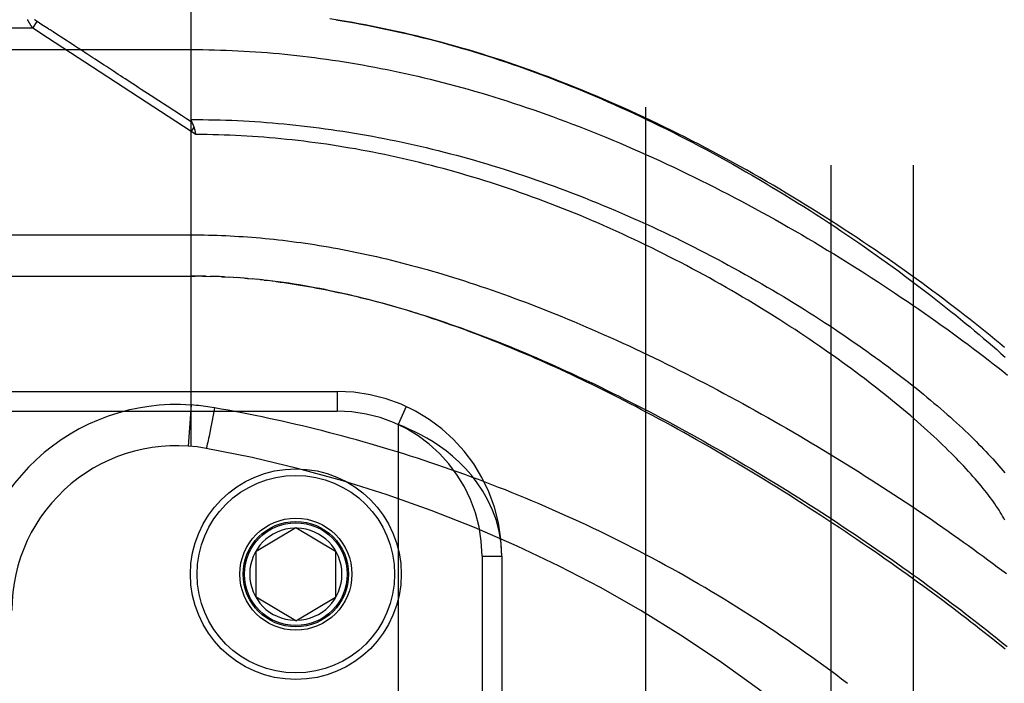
# Model space of a CAD drawing. Header units: inches. Extents: x 0 to 243, y 0 to 157.
# Tile 63 of 256: x 45.24 to 46.73, y 67.02 to 68.03. Entities that reach past the tile are written whole.
import ezdxf

# ---------------------------------------------------------------- set-up
doc = ezdxf.new("R2010")
doc.units = ezdxf.units.IN
doc.header["$LTSCALE"] = 13.357143
doc.header["$MEASUREMENT"] = 0
doc.linetypes.add('HIDDEN', pattern=[0.2, 0.1, -0.1])
for name, color, linetype in [('DEFAULT_2', 8, 'HIDDEN'), ('LEFTHAND_DOOR_ASSEMBLY', 7, 'CONTINUOUS'), ('SUBPANEL', 7, 'CONTINUOUS')]:
    doc.layers.add(name, color=color, linetype=linetype)

msp = doc.modelspace()

# ---------------------------------------------------------------- linework, layer by layer
at = {"layer": 'DEFAULT_2', "color": 8, "linetype": 'HIDDEN'}
msp.add_line((46.1885, 42.5194), (46.1885, 111.6234), dxfattribs=at)
at = {"layer": 'LEFTHAND_DOOR_ASSEMBLY', "color": 8, "linetype": 'HIDDEN'}
for p, q in [((45.4987, 67.383), (45.4987, 68.0477)), ((45.2585, 68.0177), (44.595, 68.0177)), ((45.2585, 68.0177), (45.265, 68.0277)), ((45.2806, 68.0032), (45.2585, 68.0177)), ((45.2723, 68.023), (45.265, 68.0277)), ((45.2747, 68.0214), (45.2723, 68.023)), ((45.2771, 68.0199), (45.2747, 68.0214)), ((45.2795, 68.0183), (45.2771, 68.0199)), ((45.2893, 68.0119), (45.2847, 68.015)), ((45.4987, 67.861), (45.2806, 68.0032)), ((45.2929, 68.0096), (45.2893, 68.0119)), ((45.3181, 67.9932), (45.2929, 68.0096)), ((44.595, 67.9852), (45.4987, 67.9852)), ((45.3219, 67.9907), (45.3181, 67.9932)), ((45.3595, 67.9662), (45.3528, 67.9705)), ((45.4381, 67.915), (45.423, 67.9248)), ((45.4496, 67.9075), (45.4381, 67.915)), ((45.5029, 67.8673), (45.4987, 67.861)), ((45.5056, 67.8564), (45.4987, 67.861)), ((45.504, 67.8632), (45.5043, 67.862)), ((45.5043, 67.862), (45.5046, 67.8608)), ((45.5046, 67.8608), (45.5049, 67.8595)), ((44.625, 67.6414), (45.5045, 67.6414)), ((45.5058, 67.6414), (45.4987, 67.6414)), ((45.513, 67.6413), (45.5045, 67.6414)), ((45.5202, 67.6412), (45.5102, 67.6414)), ((45.516, 67.6413), (45.5218, 67.6412)), ((45.5202, 67.6412), (45.5275, 67.641)), ((45.5346, 67.6408), (45.5274, 67.641)), ((45.5418, 67.6405), (45.5333, 67.6408)), ((45.5489, 67.6402), (45.5391, 67.6406)), ((45.5449, 67.6404), (45.5507, 67.6401)), ((45.5489, 67.6402), (45.5565, 67.6397)), ((45.563, 67.6393), (45.5559, 67.6398)), ((45.57, 67.6389), (45.5623, 67.6394)), ((45.577, 67.6383), (45.5681, 67.639)), ((45.5842, 67.6377), (45.574, 67.6386)), ((45.5799, 67.6381), (45.5857, 67.6376)), ((45.5842, 67.6377), (45.5917, 67.637)), ((45.599, 67.6363), (45.5915, 67.6371)), ((45.6067, 67.6355), (45.5976, 67.6365)), ((45.6095, 67.6352), (45.6155, 67.6345)), ((44.5937, 67.4664), (45.72, 67.4664)), ((45.72, 67.4664), (45.72, 67.4364)), ((45.4987, 67.4457), (45.4943, 67.3833)), ((44.5637, 67.4364), (45.72, 67.4364)), ((45.534, 67.4414), (45.532, 67.4302)), ((45.8251, 67.4433), (45.8125, 67.4161)), ((45.5299, 67.4194), (45.5282, 67.4102)), ((45.532, 67.4302), (45.5299, 67.4194)), ((45.8125, 67.4161), (45.8125, 65.9768)), ((45.5269, 67.4037), (45.5258, 67.3986)), ((45.5282, 67.4102), (45.5269, 67.4037)), ((45.5231, 67.3861), (45.5229, 67.3852)), ((45.5235, 67.3877), (45.5231, 67.3861)), ((45.5239, 67.3894), (45.5235, 67.3877)), ((45.5244, 67.3919), (45.5239, 67.3894)), ((45.525, 67.3947), (45.5244, 67.3919)), ((45.5258, 67.3986), (45.525, 67.3947)), ((45.5227, 67.3843), (45.5225, 67.3835)), ((45.5229, 67.3852), (45.5227, 67.3843)), ((45.5975, 67.2239), (45.6575, 67.26)), ((45.6575, 67.26), (45.7175, 67.2239)), ((45.5975, 67.1539), (45.5975, 67.2239)), ((45.7175, 67.2239), (45.7175, 67.1539)), ((45.94, 67.2164), (45.94, 66.1764)), ((45.94, 67.2164), (45.97, 67.2164)), ((45.97, 67.2164), (45.97, 66.1764)), ((45.6575, 67.1179), (45.5975, 67.1539)), ((45.6575, 67.1179), (45.7175, 67.1539))]:
    msp.add_line(p, q, dxfattribs=at)
for points in [[(45.2585, 68.0177), (45.258, 68.0183), (45.2575, 68.019), (45.257, 68.0196), (45.2566, 68.0202), (45.2562, 68.0208), (45.2558, 68.0214), (45.2554, 68.0219), (45.2551, 68.0225), (45.2547, 68.023), (45.2544, 68.0236), (45.2541, 68.0241), (45.2538, 68.0246), (45.2535, 68.0251), (45.2532, 68.0256), (45.2529, 68.026), (45.2527, 68.0265), (45.2524, 68.0269), (45.2522, 68.0274), (45.2519, 68.0278), (45.2517, 68.0282), (45.2515, 68.0287), (45.2513, 68.0291), (45.2511, 68.0295), (45.251, 68.0299), (45.2508, 68.0303), (45.2506, 68.0307)], [(45.265, 68.0277), (45.2645, 68.0281), (45.2641, 68.0284), (45.2636, 68.0287), (45.2632, 68.029), (45.2628, 68.0293), (45.2624, 68.0296), (45.262, 68.0298), (45.2616, 68.0301), (45.2613, 68.0304), (45.2609, 68.0306)], [(46.7325, 67.5332), (46.7253, 67.5391), (46.7181, 67.5451), (46.7107, 67.5511), (46.7033, 67.5571), (46.6958, 67.5632), (46.6882, 67.5692), (46.6805, 67.5753), (46.6727, 67.5814), (46.6648, 67.5876), (46.6568, 67.5937), (46.6487, 67.5999), (46.6406, 67.6061), (46.6324, 67.6123), (46.624, 67.6185), (46.6156, 67.6247), (46.6071, 67.631), (46.5985, 67.6372), (46.5899, 67.6435), (46.5811, 67.6497), (46.5723, 67.656), (46.5634, 67.6623), (46.5544, 67.6685), (46.5454, 67.6748), (46.5362, 67.6811), (46.527, 67.6873), (46.5178, 67.6936), (46.5084, 67.6998), (46.499, 67.7061), (46.4895, 67.7123), (46.48, 67.7185), (46.4704, 67.7247), (46.4607, 67.7308), (46.451, 67.737), (46.4412, 67.7431), (46.4314, 67.7492), (46.4215, 67.7552), (46.4116, 67.7613), (46.4016, 67.7673), (46.3916, 67.7732), (46.3816, 67.7792), (46.3715, 67.7851), (46.3613, 67.7909), (46.3512, 67.7967), (46.341, 67.8025), (46.3307, 67.8082), (46.3205, 67.8139), (46.3102, 67.8195), (46.2999, 67.8251), (46.2896, 67.8306), (46.2792, 67.8361), (46.2689, 67.8415), (46.2585, 67.8468), (46.2481, 67.8521), (46.2377, 67.8573), (46.2273, 67.8625), (46.2169, 67.8676), (46.2065, 67.8726), (46.196, 67.8776), (46.1856, 67.8825), (46.1752, 67.8873), (46.1648, 67.8921), (46.1544, 67.8968), (46.144, 67.9014), (46.1336, 67.906), (46.1232, 67.9105), (46.1128, 67.9149), (46.1025, 67.9192), (46.0921, 67.9235), (46.0818, 67.9277), (46.0715, 67.9318), (46.0612, 67.9359), (46.0509, 67.9398), (46.0406, 67.9437), (46.0304, 67.9475), (46.0202, 67.9513), (46.01, 67.955), (45.9998, 67.9585), (45.9897, 67.9621), (45.9795, 67.9655), (45.9694, 67.9689), (45.9593, 67.9722), (45.9493, 67.9754), (45.9392, 67.9785), (45.9292, 67.9816), (45.9192, 67.9846), (45.9092, 67.9875), (45.8993, 67.9904), (45.8894, 67.9931), (45.8795, 67.9958), (45.8696, 67.9985), (45.8598, 68.001), (45.8499, 68.0035), (45.8401, 68.0059), (45.8304, 68.0082), (45.8206, 68.0105), (45.8109, 68.0127), (45.8012, 68.0148), (45.7915, 68.0169), (45.7818, 68.0189), (45.7722, 68.0208), (45.7625, 68.0227), (45.7529, 68.0244), (45.7433, 68.0262), (45.7338, 68.0278), (45.7242, 68.0294), (45.7092, 68.0317)], [(45.7185, 68.0303), (45.7278, 68.0288), (45.7372, 68.0272), (45.7465, 68.0256), (45.7559, 68.0239), (45.7652, 68.0221), (45.7746, 68.0203), (45.7841, 68.0184), (45.7935, 68.0164), (45.803, 68.0144), (45.8124, 68.0123), (45.822, 68.0101), (45.8315, 68.0079), (45.841, 68.0056), (45.8506, 68.0032), (45.8602, 68.0008), (45.8698, 67.9983), (45.8795, 67.9957), (45.8891, 67.993), (45.8988, 67.9903), (45.9085, 67.9875), (45.9183, 67.9846), (45.9281, 67.9817), (45.9378, 67.9787), (45.9476, 67.9756), (45.9574, 67.9725), (45.9672, 67.9693), (45.9769, 67.966), (45.9866, 67.9627), (45.9963, 67.9593), (46.0059, 67.9559), (46.0156, 67.9525), (46.0252, 67.9489), (46.0348, 67.9453), (46.0444, 67.9417), (46.054, 67.938), (46.0636, 67.9342), (46.0732, 67.9304), (46.0828, 67.9265), (46.0924, 67.9226), (46.102, 67.9186), (46.1116, 67.9145), (46.1212, 67.9103), (46.1308, 67.9061), (46.1405, 67.9019), (46.1502, 67.8975), (46.1599, 67.8931), (46.1697, 67.8886), (46.1795, 67.884), (46.1894, 67.8793), (46.1993, 67.8745), (46.2093, 67.8696), (46.2194, 67.8647), (46.2294, 67.8596), (46.2396, 67.8545), (46.2497, 67.8493), (46.2598, 67.844), (46.2699, 67.8387), (46.2801, 67.8333), (46.2902, 67.8278), (46.3003, 67.8223), (46.3103, 67.8168), (46.3203, 67.8112), (46.3303, 67.8055), (46.3403, 67.7998), (46.3502, 67.7941), (46.3601, 67.7883), (46.37, 67.7825), (46.3798, 67.7766), (46.3895, 67.7707), (46.3993, 67.7648), (46.4089, 67.7588), (46.4186, 67.7528), (46.4281, 67.7468), (46.4376, 67.7408), (46.4471, 67.7347), (46.4565, 67.7286), (46.4658, 67.7225), (46.4751, 67.7164), (46.4843, 67.7102), (46.4934, 67.7041), (46.5024, 67.6979), (46.5114, 67.6917), (46.5203, 67.6856), (46.5292, 67.6794), (46.5379, 67.6732), (46.5466, 67.6671), (46.5552, 67.6609), (46.5637, 67.6547), (46.5721, 67.6486), (46.5804, 67.6424), (46.5886, 67.6363), (46.5968, 67.6302), (46.6049, 67.6241), (46.6128, 67.618), (46.6207, 67.6119), (46.6285, 67.6058), (46.6362, 67.5998), (46.6438, 67.5938), (46.6513, 67.5878), (46.6586, 67.5819), (46.666, 67.576), (46.6732, 67.5701), (46.6803, 67.5642), (46.6873, 67.5584), (46.6942, 67.5526), (46.701, 67.5468), (46.7077, 67.5411), (46.7143, 67.5354), (46.7208, 67.5297), (46.7272, 67.5241), (46.7335, 67.5185)], [(45.2847, 68.015), (45.2833, 68.0159), (45.282, 68.0167), (45.2795, 68.0183)], [(45.3528, 67.9705), (45.3496, 67.9726), (45.3465, 67.9747), (45.3434, 67.9767), (45.3405, 67.9786), (45.3377, 67.9804), (45.3351, 67.9821), (45.3326, 67.9837), (45.3303, 67.9852), (45.3281, 67.9867), (45.326, 67.9881), (45.3219, 67.9907)], [(45.4987, 67.9852), (45.5076, 67.9852), (45.5164, 67.9851), (45.5253, 67.985), (45.5341, 67.9848), (45.543, 67.9845), (45.5519, 67.9842), (45.5607, 67.9839), (45.5696, 67.9835), (45.5785, 67.983), (45.5874, 67.9825), (45.5963, 67.9819), (45.6052, 67.9813), (45.6141, 67.9806), (45.623, 67.9799), (45.632, 67.9791), (45.6409, 67.9782), (45.6499, 67.9773), (45.6589, 67.9763), (45.6679, 67.9753), (45.6769, 67.9742), (45.6859, 67.9731), (45.6949, 67.9719), (45.704, 67.9706), (45.7131, 67.9693), (45.7222, 67.968), (45.7313, 67.9665), (45.7405, 67.965), (45.7496, 67.9635), (45.7588, 67.9619), (45.768, 67.9602), (45.7773, 67.9585), (45.7865, 67.9567), (45.7958, 67.9548), (45.8051, 67.9529), (45.8145, 67.9509), (45.8238, 67.9489), (45.8332, 67.9468), (45.8426, 67.9446), (45.8521, 67.9424), (45.8615, 67.9401), (45.871, 67.9377), (45.8806, 67.9353), (45.8901, 67.9328), (45.8997, 67.9302), (45.9093, 67.9276), (45.919, 67.9249), (45.9286, 67.9221), (45.9383, 67.9193), (45.9481, 67.9164), (45.9578, 67.9134), (45.9676, 67.9103), (45.9774, 67.9072), (45.9873, 67.904), (45.9972, 67.9008), (46.0071, 67.8975), (46.017, 67.8941), (46.027, 67.8906), (46.037, 67.8871), (46.047, 67.8835), (46.057, 67.8798), (46.0671, 67.876), (46.0772, 67.8722), (46.0873, 67.8683), (46.0975, 67.8643), (46.1076, 67.8603), (46.1178, 67.8562), (46.128, 67.852), (46.1382, 67.8478), (46.1485, 67.8435), (46.1587, 67.8391), (46.169, 67.8347), (46.1793, 67.8301), (46.1896, 67.8256), (46.1999, 67.8209), (46.2102, 67.8162), (46.2205, 67.8114), (46.2308, 67.8066), (46.2411, 67.8017), (46.2514, 67.7967), (46.2617, 67.7917), (46.272, 67.7866), (46.2823, 67.7814), (46.2926, 67.7763), (46.3029, 67.771), (46.3132, 67.7657), (46.3234, 67.7603), (46.3337, 67.7549), (46.3439, 67.7495), (46.3541, 67.744), (46.3642, 67.7384), (46.3744, 67.7328), (46.3845, 67.7272), (46.3945, 67.7215), (46.4046, 67.7158), (46.4146, 67.7101), (46.4245, 67.7043), (46.4344, 67.6985), (46.4443, 67.6927), (46.4541, 67.6868), (46.4638, 67.6809), (46.4735, 67.675), (46.4832, 67.6691), (46.4928, 67.6631), (46.5023, 67.6571), (46.5118, 67.6512), (46.5212, 67.6452), (46.5305, 67.6392), (46.5398, 67.6332), (46.549, 67.6271), (46.5581, 67.6211), (46.5671, 67.6151), (46.5761, 67.6091), (46.585, 67.6031), (46.5938, 67.597), (46.6026, 67.591), (46.6112, 67.585), (46.6198, 67.579), (46.6283, 67.573), (46.6367, 67.5671), (46.645, 67.5611), (46.6532, 67.5552), (46.6613, 67.5492), (46.6693, 67.5433), (46.6773, 67.5374), (46.6851, 67.5316), (46.6929, 67.5257), (46.7006, 67.5199), (46.7081, 67.5141), (46.7156, 67.5084), (46.723, 67.5026), (46.7303, 67.4969), (46.7374, 67.4912)], [(45.37, 67.9594), (45.3665, 67.9617), (45.3595, 67.9662)], [(45.423, 67.9248), (45.4185, 67.9278), (45.4142, 67.9306), (45.4101, 67.9332), (45.4062, 67.9357), (45.4025, 67.9382), (45.3988, 67.9406), (45.3952, 67.943), (45.3916, 67.9453), (45.388, 67.9476), (45.3844, 67.95), (45.3808, 67.9523), (45.37, 67.9594)], [(45.4839, 67.8851), (45.4624, 67.8992), (45.4496, 67.9075)], [(45.5, 67.8747), (45.4918, 67.88), (45.4839, 67.8851)], [(45.4998, 67.8749), (45.4997, 67.8751), (45.4996, 67.8754), (45.4995, 67.8756), (45.4994, 67.8758), (45.4993, 67.876), (45.4993, 67.8762), (45.4992, 67.8765), (45.4991, 67.8767), (45.499, 67.8769), (45.499, 67.8771), (45.4989, 67.8773), (45.4989, 67.8776), (45.4988, 67.8778), (45.4988, 67.878), (45.4988, 67.8782), (45.4988, 67.8784), (45.4987, 67.8786), (45.4987, 67.8788), (45.4987, 67.879)], [(45.4987, 67.879), (45.5075, 67.879), (45.5163, 67.8789), (45.5251, 67.8788), (45.5339, 67.8786), (45.5427, 67.8784), (45.5515, 67.8781), (45.5603, 67.8778), (45.5691, 67.8774), (45.5779, 67.8769), (45.5867, 67.8764), (45.5955, 67.8759), (45.6043, 67.8753), (45.6132, 67.8746), (45.622, 67.8739), (45.6309, 67.8732), (45.6397, 67.8723), (45.6486, 67.8715), (45.6575, 67.8706), (45.6663, 67.8696), (45.6752, 67.8686), (45.6841, 67.8675), (45.693, 67.8663), (45.7019, 67.8651), (45.7109, 67.8639), (45.7198, 67.8626), (45.7288, 67.8612), (45.7377, 67.8598), (45.7467, 67.8584), (45.7557, 67.8568), (45.7647, 67.8553), (45.7737, 67.8536), (45.7827, 67.8519), (45.7917, 67.8502), (45.8008, 67.8484), (45.8098, 67.8465), (45.8189, 67.8446), (45.828, 67.8426), (45.8371, 67.8406), (45.8462, 67.8385), (45.8553, 67.8364), (45.8644, 67.8342), (45.8736, 67.8319), (45.8827, 67.8296), (45.8919, 67.8272), (45.9011, 67.8248), (45.9103, 67.8223), (45.9195, 67.8197), (45.9287, 67.8171), (45.938, 67.8144), (45.9472, 67.8117), (45.9565, 67.8089), (45.9657, 67.806), (45.975, 67.8031), (45.9843, 67.8002), (45.9935, 67.7971), (46.0028, 67.794), (46.0121, 67.7909), (46.0214, 67.7877), (46.0307, 67.7844), (46.0401, 67.7811), (46.0494, 67.7777), (46.0587, 67.7743), (46.068, 67.7708), (46.0773, 67.7673), (46.0866, 67.7637), (46.0959, 67.76), (46.1052, 67.7563), (46.1145, 67.7525), (46.1238, 67.7487), (46.1331, 67.7449), (46.1423, 67.7409), (46.1516, 67.737), (46.1608, 67.733), (46.17, 67.7289), (46.1792, 67.7248), (46.1883, 67.7206), (46.1975, 67.7164), (46.2066, 67.7122), (46.2157, 67.7079), (46.2248, 67.7035), (46.2338, 67.6992), (46.2428, 67.6947), (46.2518, 67.6903), (46.2607, 67.6858), (46.2696, 67.6813), (46.2785, 67.6767), (46.2873, 67.6721), (46.2961, 67.6675), (46.3048, 67.6629), (46.3135, 67.6582), (46.3221, 67.6535), (46.3307, 67.6488), (46.3393, 67.644), (46.3477, 67.6392), (46.3562, 67.6344), (46.3645, 67.6296), (46.3728, 67.6248), (46.3811, 67.62), (46.3892, 67.6151), (46.3973, 67.6102), (46.4054, 67.6054), (46.4133, 67.6005), (46.4213, 67.5956), (46.4291, 67.5907), (46.4368, 67.5858), (46.4445, 67.5809), (46.4521, 67.576), (46.4597, 67.5711), (46.4671, 67.5662), (46.4745, 67.5613), (46.4818, 67.5564), (46.489, 67.5516), (46.4961, 67.5467), (46.5032, 67.5418), (46.5101, 67.537), (46.517, 67.5322), (46.5238, 67.5274), (46.5305, 67.5226), (46.5371, 67.5178), (46.5436, 67.513), (46.5501, 67.5082), (46.5564, 67.5035), (46.5627, 67.4988), (46.5689, 67.4941), (46.575, 67.4895), (46.581, 67.4848), (46.5869, 67.4802), (46.5927, 67.4756), (46.5984, 67.4711), (46.604, 67.4665), (46.6095, 67.462), (46.615, 67.4575), (46.6203, 67.4531), (46.6256, 67.4487), (46.6308, 67.4443), (46.6358, 67.4399), (46.6408, 67.4356), (46.6457, 67.4313), (46.6505, 67.4271), (46.6552, 67.4229), (46.6598, 67.4187), (46.6643, 67.4145), (46.6688, 67.4104), (46.6731, 67.4063), (46.6773, 67.4023), (46.6815, 67.3983), (46.6855, 67.3943), (46.6895, 67.3904), (46.6934, 67.3865), (46.6972, 67.3827), (46.7009, 67.3788), (46.7045, 67.3751), (46.708, 67.3713), (46.7114, 67.3676), (46.7148, 67.364), (46.718, 67.3604), (46.7212, 67.3568), (46.7242, 67.3532), (46.7272, 67.3497), (46.7301, 67.3463), (46.7329, 67.3429)], [(45.4998, 67.8749), (45.5002, 67.8742), (45.5004, 67.8737), (45.5007, 67.8732), (45.5009, 67.8727), (45.5011, 67.8722), (45.5013, 67.8717), (45.5015, 67.8712), (45.5017, 67.8706), (45.5019, 67.8701), (45.5021, 67.8695), (45.5023, 67.869), (45.5025, 67.8684), (45.5027, 67.8679), (45.5029, 67.8673)], [(45.5029, 67.8673), (45.503, 67.8667), (45.5032, 67.8662), (45.5034, 67.8656), (45.5035, 67.865), (45.5037, 67.8644), (45.5038, 67.8638), (45.504, 67.8632)], [(45.5049, 67.8595), (45.5055, 67.857), (45.5056, 67.8564)], [(46.7331, 67.271), (46.7315, 67.2739), (46.7298, 67.2769), (46.7281, 67.2799), (46.7262, 67.2829), (46.7243, 67.286), (46.7223, 67.2891), (46.7201, 67.2923), (46.718, 67.2955), (46.7157, 67.2988), (46.7133, 67.3021), (46.7109, 67.3054), (46.7083, 67.3088), (46.7057, 67.3122), (46.703, 67.3157), (46.7002, 67.3192), (46.6973, 67.3228), (46.6943, 67.3264), (46.6912, 67.33), (46.6881, 67.3337), (46.6848, 67.3374), (46.6815, 67.3411), (46.6781, 67.345), (46.6745, 67.3488), (46.6709, 67.3527), (46.6672, 67.3566), (46.6635, 67.3606), (46.6596, 67.3646), (46.6556, 67.3686), (46.6515, 67.3727), (46.6474, 67.3768), (46.6431, 67.381), (46.6388, 67.3852), (46.6344, 67.3894), (46.6298, 67.3937), (46.6252, 67.398), (46.6205, 67.4023), (46.6157, 67.4067), (46.6108, 67.4111), (46.6058, 67.4155), (46.6008, 67.42), (46.5956, 67.4245), (46.5903, 67.4291), (46.585, 67.4336), (46.5795, 67.4382), (46.574, 67.4429), (46.5683, 67.4475), (46.5626, 67.4522), (46.5568, 67.4569), (46.5509, 67.4617), (46.5449, 67.4664), (46.5388, 67.4712), (46.5327, 67.476), (46.5264, 67.4809), (46.5201, 67.4857), (46.5136, 67.4906), (46.5071, 67.4955), (46.5005, 67.5004), (46.4938, 67.5053), (46.487, 67.5103), (46.4801, 67.5152), (46.4732, 67.5202), (46.4662, 67.5251), (46.4591, 67.5301), (46.4519, 67.5351), (46.4446, 67.5401), (46.4372, 67.5451), (46.4298, 67.5501), (46.4223, 67.5551), (46.4148, 67.5601), (46.4071, 67.5651), (46.3994, 67.57), (46.3916, 67.575), (46.3838, 67.58), (46.3758, 67.585), (46.3679, 67.5899), (46.3598, 67.5949), (46.3517, 67.5998), (46.3435, 67.6047), (46.3353, 67.6096), (46.327, 67.6145), (46.3187, 67.6193), (46.3103, 67.6242), (46.3019, 67.629), (46.2934, 67.6337), (46.2849, 67.6385), (46.2763, 67.6432), (46.2677, 67.6479), (46.259, 67.6526), (46.2503, 67.6572), (46.2416, 67.6618), (46.2328, 67.6663), (46.224, 67.6708), (46.2152, 67.6753), (46.2063, 67.6797), (46.1974, 67.6841), (46.1885, 67.6885), (46.1796, 67.6928), (46.1706, 67.697), (46.1616, 67.7012), (46.1526, 67.7054), (46.1436, 67.7095), (46.1346, 67.7136), (46.1255, 67.7176), (46.1165, 67.7215), (46.1074, 67.7254), (46.0983, 67.7293), (46.0893, 67.7331), (46.0802, 67.7368), (46.0711, 67.7405), (46.062, 67.7441), (46.0529, 67.7477), (46.0438, 67.7512), (46.0347, 67.7547), (46.0256, 67.7581), (46.0165, 67.7614), (46.0074, 67.7647), (45.9984, 67.7679), (45.9893, 67.7711), (45.9802, 67.7742), (45.9711, 67.7773), (45.9621, 67.7803), (45.953, 67.7832), (45.944, 67.7861), (45.935, 67.7889), (45.9259, 67.7916), (45.9169, 67.7943), (45.9079, 67.7969), (45.8989, 67.7995), (45.89, 67.802), (45.881, 67.8045), (45.872, 67.8069), (45.8631, 67.8092), (45.8542, 67.8115), (45.8452, 67.8137), (45.8363, 67.8159), (45.8274, 67.818), (45.8186, 67.82), (45.8097, 67.822), (45.8008, 67.8239), (45.792, 67.8258), (45.7832, 67.8276), (45.7744, 67.8294), (45.7655, 67.8311), (45.7568, 67.8327), (45.748, 67.8343), (45.7392, 67.8358), (45.7304, 67.8373), (45.7217, 67.8387), (45.713, 67.8401), (45.7042, 67.8414), (45.6955, 67.8426), (45.6868, 67.8438), (45.6781, 67.8449), (45.6694, 67.846), (45.6608, 67.847), (45.6521, 67.848), (45.6434, 67.8489), (45.6348, 67.8498), (45.6261, 67.8506), (45.6175, 67.8514), (45.6089, 67.8521), (45.6002, 67.8527), (45.5916, 67.8533), (45.583, 67.8539), (45.5744, 67.8544), (45.5658, 67.8548), (45.5572, 67.8552), (45.5486, 67.8555), (45.54, 67.8558), (45.5314, 67.856), (45.5228, 67.8562), (45.5142, 67.8563), (45.5056, 67.8564)], [(44.595, 67.7039), (45.5053, 67.7039), (45.5118, 67.7039), (45.5183, 67.7038), (45.5249, 67.7037), (45.5314, 67.7035), (45.538, 67.7033), (45.5446, 67.703), (45.5511, 67.7028), (45.5577, 67.7025), (45.5643, 67.7021), (45.5709, 67.7017), (45.5775, 67.7013), (45.5841, 67.7008), (45.5908, 67.7003), (45.5975, 67.6998), (45.6041, 67.6992), (45.6108, 67.6986), (45.6175, 67.6979), (45.6243, 67.6972), (45.631, 67.6965), (45.6378, 67.6957), (45.6446, 67.6949), (45.6514, 67.694), (45.6583, 67.6931), (45.6652, 67.6922), (45.6721, 67.6912), (45.679, 67.6901), (45.686, 67.6891), (45.693, 67.6879), (45.7, 67.6868), (45.7071, 67.6856), (45.7142, 67.6843), (45.7213, 67.683), (45.7285, 67.6817), (45.7357, 67.6803), (45.743, 67.6788), (45.7502, 67.6774), (45.7576, 67.6758), (45.7649, 67.6742), (45.7723, 67.6726), (45.7798, 67.6709), (45.7873, 67.6692), (45.7948, 67.6674), (45.8024, 67.6656), (45.81, 67.6637), (45.8177, 67.6617), (45.8254, 67.6597), (45.8331, 67.6577), (45.8409, 67.6556), (45.8488, 67.6534), (45.8567, 67.6512), (45.8646, 67.6489), (45.8726, 67.6466), (45.8807, 67.6442), (45.8888, 67.6417), (45.8969, 67.6392), (45.9051, 67.6367), (45.9134, 67.634), (45.9217, 67.6313), (45.93, 67.6286), (45.9384, 67.6258), (45.9468, 67.6229), (45.9553, 67.62), (45.9639, 67.617), (45.9725, 67.6139), (45.9811, 67.6108), (45.9898, 67.6076), (45.9985, 67.6044), (46.0073, 67.6011), (46.0162, 67.5977), (46.025, 67.5943), (46.034, 67.5908), (46.0429, 67.5872), (46.0519, 67.5836), (46.061, 67.5799), (46.0701, 67.5762), (46.0792, 67.5724), (46.0884, 67.5685), (46.0976, 67.5645), (46.1069, 67.5605), (46.1162, 67.5565), (46.1255, 67.5523), (46.1348, 67.5482), (46.1442, 67.5439), (46.1536, 67.5396), (46.1631, 67.5353), (46.1725, 67.5308), (46.182, 67.5264), (46.1915, 67.5218), (46.2011, 67.5172), (46.2106, 67.5126), (46.2202, 67.5079), (46.2298, 67.5031), (46.2394, 67.4983), (46.249, 67.4935), (46.2586, 67.4886), (46.2682, 67.4836), (46.2778, 67.4786), (46.2875, 67.4736), (46.2971, 67.4685), (46.3067, 67.4634), (46.3163, 67.4582), (46.3259, 67.453), (46.3355, 67.4478), (46.3451, 67.4425), (46.3546, 67.4372), (46.3642, 67.4319), (46.3737, 67.4265), (46.3832, 67.4211), (46.3927, 67.4157), (46.4021, 67.4103), (46.4115, 67.4048), (46.4209, 67.3993), (46.4302, 67.3938), (46.4395, 67.3883), (46.4488, 67.3827), (46.458, 67.3771), (46.4672, 67.3716), (46.4764, 67.366), (46.4855, 67.3604), (46.4945, 67.3548), (46.5035, 67.3491), (46.5124, 67.3435), (46.5213, 67.3379), (46.5302, 67.3323), (46.5389, 67.3266), (46.5477, 67.321), (46.5563, 67.3154), (46.5649, 67.3098), (46.5734, 67.3042), (46.5819, 67.2986), (46.5903, 67.293), (46.5986, 67.2874), (46.6069, 67.2818), (46.6151, 67.2762), (46.6232, 67.2707), (46.6312, 67.2651), (46.6392, 67.2596), (46.6471, 67.2541), (46.6549, 67.2486), (46.6626, 67.2432), (46.6703, 67.2377), (46.6779, 67.2323), (46.6854, 67.2269), (46.6928, 67.2215), (46.7002, 67.2161), (46.7074, 67.2108), (46.7146, 67.2055), (46.7217, 67.2002), (46.7287, 67.195), (46.7356, 67.1898)], [(45.6227, 67.6336), (45.6147, 67.6346), (45.6035, 67.6359)], [(46.7336, 67.075), (46.7274, 67.08), (46.7212, 67.085), (46.7149, 67.0901), (46.7084, 67.0952), (46.7019, 67.1004), (46.6953, 67.1056), (46.6886, 67.1109), (46.6818, 67.1162), (46.6749, 67.1215), (46.6679, 67.1269), (46.6608, 67.1323), (46.6536, 67.1377), (46.6463, 67.1432), (46.639, 67.1488), (46.6315, 67.1543), (46.6239, 67.1599), (46.6163, 67.1656), (46.6086, 67.1712), (46.6007, 67.1769), (46.5928, 67.1826), (46.5848, 67.1884), (46.5767, 67.1942), (46.5685, 67.2), (46.5602, 67.2059), (46.5518, 67.2118), (46.5433, 67.2177), (46.5347, 67.2236), (46.5261, 67.2296), (46.5174, 67.2355), (46.5085, 67.2415), (46.4996, 67.2476), (46.4907, 67.2536), (46.4816, 67.2597), (46.4724, 67.2657), (46.4632, 67.2718), (46.4539, 67.2779), (46.4445, 67.284), (46.435, 67.2902), (46.4255, 67.2963), (46.4159, 67.3024), (46.4062, 67.3086), (46.3964, 67.3147), (46.3866, 67.3208), (46.3767, 67.327), (46.3668, 67.3331), (46.3568, 67.3392), (46.3467, 67.3453), (46.3365, 67.3515), (46.3263, 67.3575), (46.3161, 67.3636), (46.3059, 67.3696), (46.2957, 67.3756), (46.2855, 67.3815), (46.2755, 67.3872), (46.2655, 67.3929), (46.2557, 67.3985), (46.246, 67.4039), (46.2364, 67.4092), (46.227, 67.4144), (46.2178, 67.4194), (46.2086, 67.4244), (46.1996, 67.4292), (46.1907, 67.434), (46.182, 67.4386), (46.1732, 67.4432), (46.1646, 67.4477), (46.1561, 67.4521), (46.1477, 67.4564), (46.1393, 67.4606), (46.1311, 67.4647), (46.123, 67.4688), (46.1149, 67.4728), (46.1069, 67.4767), (46.0989, 67.4806), (46.091, 67.4843), (46.0832, 67.4881), (46.0754, 67.4918), (46.0676, 67.4954), (46.0599, 67.4989), (46.0523, 67.5024), (46.0447, 67.5059), (46.0372, 67.5093), (46.0297, 67.5126), (46.0222, 67.5159), (46.0148, 67.5191), (46.0075, 67.5223), (46.0001, 67.5254), (45.9928, 67.5285), (45.9855, 67.5316), (45.9783, 67.5346), (45.9711, 67.5375), (45.9639, 67.5404), (45.9567, 67.5433), (45.9496, 67.5461), (45.9425, 67.5489), (45.9354, 67.5516), (45.9284, 67.5543), (45.9213, 67.557), (45.9143, 67.5596), (45.9073, 67.5621), (45.9003, 67.5647), (45.8933, 67.5671), (45.8864, 67.5696), (45.8794, 67.572), (45.8725, 67.5744), (45.8655, 67.5767), (45.8586, 67.579), (45.8517, 67.5813), (45.8447, 67.5835), (45.8378, 67.5857), (45.8308, 67.5879), (45.8239, 67.59), (45.8169, 67.5921), (45.8099, 67.5941), (45.8029, 67.5962), (45.7958, 67.5981), (45.7888, 67.6001), (45.7817, 67.602), (45.7746, 67.6039), (45.7675, 67.6057), (45.7604, 67.6076), (45.7532, 67.6093), (45.746, 67.6111), (45.7388, 67.6128), (45.7315, 67.6144), (45.7242, 67.6161), (45.7168, 67.6177), (45.7093, 67.6192), (45.7018, 67.6208), (45.6941, 67.6223), (45.6863, 67.6237), (45.6785, 67.6252), (45.6707, 67.6265), (45.6627, 67.6279), (45.6548, 67.6291), (45.6467, 67.6304), (45.6387, 67.6315), (45.6307, 67.6326), (45.6215, 67.6338)], [(45.6275, 67.633), (45.6336, 67.6322), (45.6396, 67.6314), (45.6458, 67.6305), (45.6519, 67.6296), (45.6581, 67.6286), (45.6643, 67.6276), (45.6705, 67.6266), (45.6768, 67.6255), (45.6831, 67.6244), (45.6894, 67.6232), (45.6958, 67.622), (45.7022, 67.6208), (45.7087, 67.6195), (45.7152, 67.6181), (45.7217, 67.6167), (45.7283, 67.6153), (45.7349, 67.6138), (45.7416, 67.6123), (45.7483, 67.6107), (45.755, 67.6091), (45.7618, 67.6074), (45.7687, 67.6057), (45.7756, 67.6039), (45.7825, 67.6021), (45.7895, 67.6002), (45.7965, 67.5983), (45.8036, 67.5963), (45.8108, 67.5942), (45.8179, 67.5922), (45.8252, 67.59), (45.8325, 67.5878), (45.8398, 67.5855), (45.8472, 67.5832), (45.8546, 67.5809), (45.8621, 67.5784), (45.8697, 67.5759), (45.8773, 67.5734), (45.885, 67.5708), (45.8927, 67.5681), (45.9004, 67.5654), (45.9083, 67.5626), (45.9161, 67.5598), (45.9241, 67.5569), (45.9321, 67.5539), (45.9401, 67.5509), (45.9482, 67.5478), (45.9563, 67.5446), (45.9645, 67.5414), (45.9728, 67.5381), (45.9811, 67.5348), (45.9894, 67.5314), (45.9978, 67.5279), (46.0062, 67.5244), (46.0147, 67.5208), (46.0233, 67.5171), (46.0319, 67.5134), (46.0405, 67.5096), (46.0492, 67.5057), (46.0579, 67.5018), (46.0666, 67.4978), (46.0754, 67.4938), (46.0843, 67.4897), (46.0931, 67.4856), (46.1021, 67.4813), (46.111, 67.4771), (46.12, 67.4727), (46.129, 67.4684), (46.138, 67.4639), (46.1471, 67.4594), (46.1561, 67.4548), (46.1652, 67.4502), (46.1744, 67.4456), (46.1835, 67.4409), (46.1927, 67.4361), (46.2019, 67.4313), (46.211, 67.4264), (46.2202, 67.4215), (46.2294, 67.4165), (46.2387, 67.4115), (46.2479, 67.4065), (46.2571, 67.4014), (46.2663, 67.3963), (46.2755, 67.3911), (46.2847, 67.3859), (46.2939, 67.3807), (46.3031, 67.3754), (46.3123, 67.3701), (46.3214, 67.3648), (46.3305, 67.3594), (46.3397, 67.3541), (46.3487, 67.3487), (46.3578, 67.3432), (46.3669, 67.3378), (46.3759, 67.3323), (46.3848, 67.3268), (46.3938, 67.3213), (46.4027, 67.3158), (46.4116, 67.3102), (46.4204, 67.3047), (46.4292, 67.2991), (46.438, 67.2935), (46.4467, 67.288), (46.4553, 67.2824), (46.464, 67.2768), (46.4725, 67.2712), (46.481, 67.2656), (46.4895, 67.26), (46.4979, 67.2544), (46.5062, 67.2489), (46.5145, 67.2433), (46.5228, 67.2377), (46.5309, 67.2321), (46.539, 67.2266), (46.5471, 67.221), (46.5551, 67.2155), (46.563, 67.21), (46.5708, 67.2045), (46.5786, 67.199), (46.5863, 67.1935), (46.5939, 67.188), (46.6015, 67.1826), (46.609, 67.1772), (46.6164, 67.1718), (46.6237, 67.1664), (46.631, 67.161), (46.6382, 67.1557), (46.6453, 67.1504), (46.6523, 67.1451), (46.6593, 67.1398), (46.6662, 67.1346), (46.673, 67.1294), (46.6797, 67.1242), (46.6863, 67.1191), (46.6929, 67.1139), (46.6994, 67.1089), (46.7058, 67.1038), (46.7121, 67.0988), (46.7183, 67.0938), (46.7244, 67.0888), (46.7305, 67.0839), (46.7365, 67.079)], [(45.534, 67.4414), (45.5305, 67.442), (45.5271, 67.4425), (45.5238, 67.443), (45.5205, 67.4435), (45.5171, 67.4439), (45.5135, 67.4443), (45.5099, 67.4447), (45.5062, 67.4451), (45.5025, 67.4454), (45.4987, 67.4457)], [(46.4943, 67.0228), (46.4854, 67.0296), (46.4765, 67.0364), (46.4674, 67.0431), (46.4584, 67.0498), (46.4492, 67.0564), (46.4401, 67.063), (46.4308, 67.0696), (46.4216, 67.0761), (46.4122, 67.0826), (46.4029, 67.0891), (46.3935, 67.0955), (46.384, 67.1018), (46.3746, 67.1082), (46.365, 67.1144), (46.3555, 67.1206), (46.3459, 67.1268), (46.3363, 67.1329), (46.3266, 67.139), (46.3169, 67.145), (46.3072, 67.151), (46.2974, 67.1569), (46.2877, 67.1628), (46.2778, 67.1686), (46.268, 67.1743), (46.2582, 67.18), (46.2483, 67.1857), (46.2384, 67.1913), (46.2285, 67.1968), (46.2185, 67.2023), (46.2085, 67.2077), (46.1986, 67.2131), (46.1885, 67.2184), (46.1785, 67.2237), (46.1685, 67.2289), (46.1584, 67.234), (46.1484, 67.2391), (46.1383, 67.2441), (46.1282, 67.2491), (46.1181, 67.254), (46.1079, 67.2588), (46.0978, 67.2636), (46.0876, 67.2684), (46.0775, 67.273), (46.0673, 67.2777), (46.0571, 67.2822), (46.0469, 67.2867), (46.0367, 67.2912), (46.0265, 67.2956), (46.0163, 67.2999), (46.0061, 67.3042), (45.9959, 67.3084), (45.9856, 67.3126), (45.9754, 67.3167), (45.9651, 67.3207), (45.9549, 67.3247), (45.9446, 67.3286), (45.9344, 67.3325), (45.9241, 67.3363), (45.9138, 67.3401), (45.9036, 67.3438), (45.8933, 67.3475), (45.883, 67.351), (45.8727, 67.3546), (45.8625, 67.3581), (45.8522, 67.3615), (45.8419, 67.3649), (45.8316, 67.3682), (45.8214, 67.3715), (45.8111, 67.3747), (45.8008, 67.3778), (45.7906, 67.3809), (45.7803, 67.3839), (45.77, 67.3869), (45.7598, 67.3899), (45.7495, 67.3928), (45.7393, 67.3956), (45.729, 67.3984), (45.7188, 67.4011), (45.7085, 67.4037), (45.6983, 67.4064), (45.688, 67.4089), (45.6778, 67.4114), (45.6676, 67.4139), (45.6573, 67.4163), (45.6471, 67.4187), (45.6369, 67.421), (45.6266, 67.4232), (45.6164, 67.4254), (45.6062, 67.4276), (45.596, 67.4297), (45.5857, 67.4317), (45.5754, 67.4338), (45.5651, 67.4357), (45.5548, 67.4377), (45.5444, 67.4395), (45.534, 67.4414)], [(45.97, 67.2164), (45.969, 67.2355), (45.9661, 67.2535), (45.9617, 67.2704), (45.9559, 67.2863), (45.949, 67.3011), (45.9412, 67.3149), (45.9328, 67.3275), (45.9238, 67.3391), (45.9145, 67.3497), (45.9049, 67.3593), (45.8952, 67.368), (45.8854, 67.376), (45.8756, 67.3831), (45.8659, 67.3896), (45.8564, 67.3954), (45.8471, 67.4005), (45.838, 67.4051), (45.8291, 67.4092), (45.8206, 67.4129), (45.8125, 67.4161)], [(45.5225, 67.3835), (45.5223, 67.3828), (45.5222, 67.3824), (45.5221, 67.3821), (45.522, 67.3818), (45.522, 67.3816), (45.5219, 67.3813), (45.5218, 67.3811), (45.5218, 67.3809), (45.5217, 67.3807), (45.5216, 67.3805), (45.5216, 67.3804), (45.5215, 67.3802), (45.5215, 67.3801), (45.5214, 67.38), (45.5214, 67.38), (45.5214, 67.3799), (45.5213, 67.3799), (45.5213, 67.3799)]]:
    msp.add_lwpolyline(points, dxfattribs=at)
for radius in [0.1599, 0.1499, 0.085, 0.08, 0.078]:
    msp.add_circle((45.6575, 67.1889), radius, dxfattribs=at)
for centre, radius, start, end in [((45.72, 67.2164), 0.25, 0, 90), ((45.4765, 67.1339), 0.3125, 85.9125, 180), ((45.72, 67.2164), 0.22, 0, 90), ((45.4765, 67.1339), 0.25, 79.6658, 180), ((45.1625, 65.4123), 2, 47.2041, 79.6658), ((45.6575, 67.1889), 0.07, 91.4692, 268.5308), ((45.6575, 67.1889), 0.07, 271.4692, 88.5308)]:
    msp.add_arc(centre, radius, start, end, dxfattribs=at)
at = {"layer": 'SUBPANEL', "color": 8, "linetype": 'HIDDEN'}
for p, q in [((46.4697, 45.1027), (46.4697, 109.0402)), ((46.5947, 45.1027), (46.5947, 109.0402))]:
    msp.add_line(p, q, dxfattribs=at)

doc.saveas('drawing.dxf')
